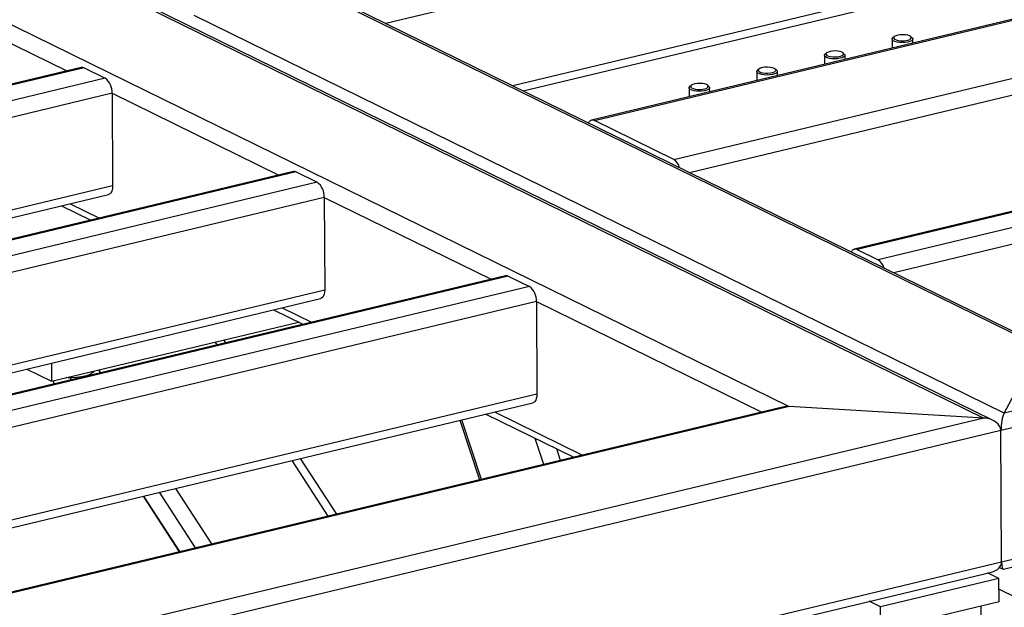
# Model space of a CAD drawing. Header units: millimetres. Extents: x 5 to 589, y 5 to 415.
# Tile 98 of 115: x 512 to 526, y 311 to 319. Entities that reach past the tile are written whole.
import ezdxf

# ---------------------------------------------------------------- set-up
doc = ezdxf.new("R2010")
doc.units = ezdxf.units.MM
doc.layers.add('TRAIT-FORT', color=4, linetype='Continuous', lineweight=25)

msp = doc.modelspace()

# ---------------------------------------------------------------- linework, layer by layer
at = {"layer": 'TRAIT-FORT', "color": 4, "linetype": 'Continuous', "lineweight": 25}
for p, q in [((526.60868, 314.61609), (497.93529, 328.68948)), ((526.62949, 314.63608), (497.97663, 328.69939)), ((496.05427, 328.23855), (525.8314, 313.62343)), ((525.96021, 313.59041), (496.09561, 328.24846)), ((494.4554, 327.85526), (523.12879, 313.78188)), ((536.44649, 323.64327), (517.52146, 319.10645)), ((536.45224, 322.35432), (519.28772, 318.23954)), ((539.42558, 322.32817), (520.38023, 317.76251)), ((520.41948, 317.75692), (539.46482, 322.32258)), ((519.43164, 318.16891), (536.39482, 322.23541)), ((521.52322, 317.21519), (540.56857, 321.78084)), ((521.74165, 317.03511), (540.66668, 321.57193)), ((543.07767, 320.53566), (524.03232, 315.97)), ((543.11691, 320.53007), (524.07156, 315.96442)), ((543.40908, 320.38667), (524.36373, 315.82102)), ((543.50719, 320.17776), (524.58216, 315.64094)), ((510.77023, 319.58384), (513.08744, 318.44651)), ((526.11355, 313.69107), (514.85901, 319.21499)), ((548.6388, 319.09094), (526.11355, 313.69107)), ((524.55799, 318.88824), (524.55854, 318.76416)), ((524.58623, 318.92241), (524.56767, 318.90601)), ((524.83385, 318.9072), (524.81515, 318.92343)), ((524.84395, 318.83258), (524.8437, 318.88951)), ((548.87798, 318.91585), (526.07059, 313.44833)), ((523.64572, 318.69695), (523.62716, 318.68055)), ((523.89334, 318.68174), (523.87464, 318.69797)), ((523.61748, 318.66277), (523.61803, 318.53869)), ((523.90344, 318.60711), (523.90319, 318.66405)), ((513.28878, 318.49478), (488.13011, 312.46361)), ((513.32802, 318.48919), (488.16935, 312.45802)), ((513.32802, 318.48919), (513.62019, 318.34579)), ((522.67697, 318.43731), (522.67752, 318.31323)), ((522.70521, 318.47148), (522.68665, 318.45508)), ((522.95283, 318.45627), (522.93413, 318.4725)), ((522.96293, 318.38165), (522.96268, 318.43859)), ((513.62019, 318.34579), (488.46152, 312.31462)), ((513.7183, 318.13688), (488.67995, 312.13454)), ((513.7183, 318.13688), (513.72406, 316.84793)), ((513.7183, 318.13688), (516.03551, 316.99955)), ((521.73645, 318.21184), (521.73701, 318.08776)), ((521.7647, 318.24602), (521.74614, 318.22962)), ((522.01232, 318.23081), (521.99361, 318.24704)), ((522.02242, 318.15618), (522.02217, 318.21312)), ((521.52322, 317.21519), (520.41948, 317.75692)), ((516.23685, 317.04782), (491.07818, 311.01664)), ((516.2761, 317.04223), (491.11742, 311.01106)), ((516.2761, 317.04223), (516.56826, 316.89883)), ((548.88614, 317.08984), (526.07874, 311.62232)), ((526.10546, 311.52359), (548.74457, 316.95076)), ((513.72406, 316.84793), (490.44621, 311.26763)), ((516.56826, 316.89883), (491.40959, 310.86765)), ((490.59013, 311.197), (513.66663, 316.72902)), ((516.66637, 316.68991), (491.62802, 310.68758)), ((516.66637, 316.68991), (516.67213, 315.40096)), ((516.66637, 316.68991), (518.98358, 315.55259)), ((513.01411, 316.5726), (513.42114, 316.37282)), ((513.13443, 316.60144), (513.54146, 316.40166)), ((524.07156, 315.96442), (524.36373, 315.82102)), ((519.18492, 315.60085), (494.02625, 309.56968)), ((519.22417, 315.59527), (494.0655, 309.56409)), ((519.22417, 315.59527), (519.51633, 315.45187)), ((516.67213, 315.40096), (493.39428, 309.82067)), ((519.51633, 315.45187), (494.35766, 309.42069)), ((493.5382, 309.75003), (516.6147, 315.28206)), ((519.61444, 315.24295), (494.5761, 309.24062)), ((515.96218, 315.12563), (516.36921, 314.92586)), ((516.08251, 315.15448), (516.48954, 314.9547)), ((519.61444, 315.24295), (519.6202, 313.954)), ((519.61444, 315.24295), (522.74713, 313.70538)), ((512.87796, 314.13498), (516.30616, 314.9568)), ((515.17735, 314.64014), (515.1515, 314.68)), ((515.2967, 314.66875), (515.27085, 314.70861)), ((526.11355, 313.69107), (526.60868, 314.61609)), ((512.53398, 314.30381), (512.87796, 314.13498)), ((512.87684, 314.386), (512.87796, 314.13498)), ((513.14162, 314.18229), (513.14175, 314.15215)), ((513.39033, 314.2199), (513.39037, 314.21175)), ((513.40285, 314.22517), (513.4029, 314.21476)), ((513.56089, 314.25263), (513.53505, 314.2925)), ((512.90545, 314.14157), (512.90566, 314.09555)), ((519.6202, 313.954), (496.34236, 308.37371)), ((496.48627, 308.30307), (519.56278, 313.8351)), ((523.12879, 313.78188), (497.68797, 307.68306)), ((523.03261, 313.77381), (497.70566, 307.7023)), ((525.8314, 313.62343), (523.12879, 313.78188)), ((525.8314, 313.62343), (497.19284, 306.75804)), ((518.91025, 313.67867), (520.13276, 313.07864)), ((519.03058, 313.70751), (520.25308, 313.10749)), ((518.55189, 313.59276), (518.82295, 312.76465)), ((518.84913, 312.77093), (518.57807, 313.59904)), ((526.07059, 313.44833), (497.14987, 306.5153)), ((526.07874, 311.62232), (526.07059, 313.44833)), ((519.71759, 312.97912), (519.59931, 313.34047)), ((519.94851, 313.03448), (519.89602, 313.19484)), ((516.71997, 312.26051), (516.21889, 313.03348)), ((516.83932, 312.28912), (516.33824, 313.06209)), ((514.14784, 312.537), (514.64892, 311.76403)), ((514.65853, 311.76633), (514.15744, 312.5393)), ((514.87883, 311.81914), (514.37774, 312.59211)), ((515.10352, 311.87301), (514.60243, 312.64598)), ((526.07874, 311.62232), (497.15803, 304.68929)), ((497.18474, 304.59055), (525.93718, 311.48325)), ((526.04306, 311.39319), (525.88504, 311.47075)), ((526.05096, 311.54806), (526.09946, 311.52425)), ((526.04306, 311.39319), (524.39716, 310.99863)), ((526.0445, 311.07095), (526.04306, 311.39319)), ((526.04373, 311.2431), (526.27962, 311.12732)), ((524.39716, 310.99863), (524.23914, 311.07618)), ((526.0445, 311.07095), (524.3986, 310.67639)), ((524.3986, 310.67639), (524.39716, 310.99863)), ((525.82419, 304.60406), (525.79557, 311.01128))]:
    msp.add_line(p, q, dxfattribs=at)
at = {"layer": 'TRAIT-FORT', "color": 4, "linetype": 'Continuous', "lineweight": 25, "flags": 128}
for points in [[(524.57416, 318.86583), (524.56104, 318.87829), (524.5583, 318.89153), (524.56612, 318.90458), (524.56767, 318.90601)], [(524.83385, 318.9072), (524.83534, 318.90585), (524.84334, 318.89288), (524.84078, 318.87961), (524.82784, 318.86703), (524.80547, 318.85607), (524.77535, 318.84754), (524.7397, 318.84208), (524.70118, 318.84009), (524.66262, 318.84171), (524.6269, 318.84684), (524.59667, 318.85508), (524.57416, 318.86583)], [(524.59181, 318.88785), (524.61338, 318.87783), (524.64272, 318.87046), (524.67722, 318.8664), (524.71381, 318.866), (524.74923, 318.86931), (524.78035, 318.87602), (524.8044, 318.88555), (524.81924, 318.89705), (524.82355, 318.90948), (524.81695, 318.92176), (524.80003, 318.93279), (524.77429, 318.94158), (524.74201, 318.94736), (524.70607, 318.94962), (524.66965, 318.94814), (524.636, 318.94308), (524.6081, 318.93486), (524.58844, 318.92423), (524.57876, 318.91213), (524.57991, 318.89964), (524.59181, 318.88785)], [(523.6513, 318.66239), (523.67287, 318.65237), (523.70221, 318.645), (523.73671, 318.64093), (523.77329, 318.64054), (523.80872, 318.64384), (523.83984, 318.65056), (523.86389, 318.66009), (523.87873, 318.67158), (523.88304, 318.68402), (523.87644, 318.6963), (523.85952, 318.70732), (523.83377, 318.71612), (523.8015, 318.7219), (523.76555, 318.72415), (523.72914, 318.72268), (523.69549, 318.71761), (523.66759, 318.7094), (523.64793, 318.69877), (523.63825, 318.68667), (523.6394, 318.67417), (523.6513, 318.66239)], [(523.63365, 318.64036), (523.62053, 318.65282), (523.61779, 318.66607), (523.62561, 318.67911), (523.62716, 318.68055)], [(523.89334, 318.68174), (523.89483, 318.68039), (523.90283, 318.66742), (523.90027, 318.65415), (523.88732, 318.64157), (523.86496, 318.6306), (523.83484, 318.62208), (523.79919, 318.61661), (523.76066, 318.61462), (523.72211, 318.61625), (523.68639, 318.62137), (523.65615, 318.62961), (523.63365, 318.64036)], [(522.69313, 318.4149), (522.68002, 318.42736), (522.67728, 318.4406), (522.6851, 318.45365), (522.68665, 318.45508)], [(522.95283, 318.45627), (522.95432, 318.45492), (522.96232, 318.44195), (522.95976, 318.42868), (522.94681, 318.4161), (522.92445, 318.40514), (522.89433, 318.39661), (522.85868, 318.39115), (522.82015, 318.38916), (522.7816, 318.39078), (522.74588, 318.39591), (522.71564, 318.40415), (522.69313, 318.4149)], [(522.71079, 318.43692), (522.73236, 318.4269), (522.7617, 318.41953), (522.7962, 318.41547), (522.83278, 318.41507), (522.86821, 318.41838), (522.89933, 318.42509), (522.92338, 318.43462), (522.93822, 318.44612), (522.94253, 318.45855), (522.93593, 318.47083), (522.91901, 318.48186), (522.89326, 318.49065), (522.86099, 318.49643), (522.82504, 318.49869), (522.78863, 318.49722), (522.75498, 318.49215), (522.72708, 318.48393), (522.70742, 318.4733), (522.69774, 318.4612), (522.69889, 318.44871), (522.71079, 318.43692)], [(521.77028, 318.21146), (521.79185, 318.20144), (521.82119, 318.19407), (521.85569, 318.19), (521.89227, 318.18961), (521.9277, 318.19291), (521.95882, 318.19963), (521.98287, 318.20916), (521.99771, 318.22065), (522.00202, 318.23309), (521.99542, 318.24537), (521.9785, 318.25639), (521.95275, 318.26519), (521.92048, 318.27097), (521.88453, 318.27322), (521.84812, 318.27175), (521.81447, 318.26668), (521.78657, 318.25847), (521.76691, 318.24784), (521.75722, 318.23574), (521.75838, 318.22324), (521.77028, 318.21146)], [(521.75262, 318.18943), (521.73951, 318.20189), (521.73676, 318.21514), (521.74459, 318.22818), (521.74614, 318.22962)], [(522.01232, 318.23081), (522.01381, 318.22946), (522.02181, 318.21649), (522.01924, 318.20322), (522.0063, 318.19064), (521.98394, 318.17968), (521.95382, 318.17115), (521.91817, 318.16568), (521.87964, 318.16369), (521.84109, 318.16532), (521.80537, 318.17044), (521.77513, 318.17869), (521.75262, 318.18943)], [(513.72406, 316.84793), (513.72233, 316.81741), (513.71692, 316.78991), (513.70804, 316.76647), (513.69604, 316.748), (513.68137, 316.73521), (513.66663, 316.72902)], [(516.67213, 315.40096), (516.6704, 315.37045), (516.66499, 315.34295), (516.65612, 315.31951), (516.64411, 315.30104), (516.62945, 315.28824), (516.6147, 315.28206)], [(513.4648, 314.27566), (513.45353, 314.25863), (513.4319, 314.24078), (513.40133, 314.22449), (513.3628, 314.2103), (513.31755, 314.19865), (513.26703, 314.18993), (513.21287, 314.18441), (513.1568, 314.18228), (513.10064, 314.18359), (513.08492, 314.18459)], [(519.6202, 313.954), (519.61847, 313.92349), (519.61306, 313.89598), (519.60419, 313.87254), (519.59219, 313.85407), (519.57752, 313.84128), (519.56278, 313.8351)]]:
    msp.add_lwpolyline(points, dxfattribs=at)
at = {"layer": 'TRAIT-FORT', "color": 4, "linetype": 'Continuous', "lineweight": 25}
for centre, radius, start, end in [((513.30101, 318.44005), 0.05608, 61.202059, 102.592934), ((513.47378, 318.14954), 0.24485, 357.034558, 53.27519), ((520.39419, 317.70271), 0.05982, 64.997782, 159.230075), ((521.4127, 317.04898), 0.19959, 15.446253, 56.378195), ((516.24908, 316.99308), 0.05608, 61.202059, 102.592934), ((516.42185, 316.70258), 0.24485, 357.034558, 53.27519), ((524.04628, 315.9102), 0.05982, 64.997782, 159.230075), ((524.25321, 315.65481), 0.19959, 15.446253, 56.378195), ((519.19715, 315.54612), 0.05608, 61.202059, 102.592934), ((519.36992, 315.25562), 0.24485, 357.034558, 53.27519)]:
    msp.add_arc(centre, radius, start, end, dxfattribs=at)
for centre, major_axis, ratio, start_param, end_param in [((523.12951, 313.62076), (0.23781, -0.02638), 0.67094711, 1.64811645, 2.06355155), ((523.12951, 313.62076), (0.23781, -0.02638), 0.67094711, 1.64811645, 2.06355155), ((525.83212, 313.46231), (0.23781, -0.02638), 0.67094711, 0.07732012, 1.64811645), ((525.83212, 313.46231), (0.23781, -0.02638), 0.67094711, 0.07732012, 1.64811645), ((526.11427, 313.52995), (0.02003, 0.18056), 0.21505585, 0.49275523, 2.06355155), ((526.11427, 313.52995), (0.02003, 0.18056), 0.21505585, 0.49275523, 2.06355155), ((525.84028, 311.6363), (0.23781, -0.02638), 0.67094711, 5.20514421, 6.36050543), ((525.84028, 311.6363), (0.23781, -0.02638), 0.67094711, 5.20514421, 6.36050543), ((526.12243, 311.70394), (0.02003, 0.18056), 0.21505585, 2.06355155, 3.21891278), ((526.12243, 311.70394), (0.02003, 0.18056), 0.21505585, 2.06355155, 3.21891278)]:
    msp.add_ellipse(centre, major_axis=major_axis, ratio=ratio, start_param=start_param, end_param=end_param, dxfattribs=at)

doc.saveas('drawing.dxf')
